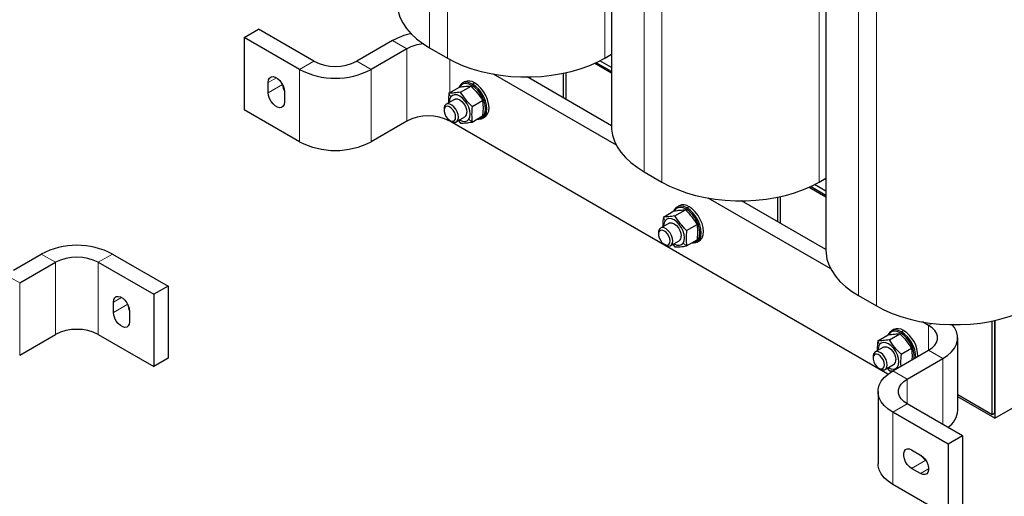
# Model space of a CAD drawing. Header units: millimetres. Extents: x 5 to 418, y 2 to 292.
# Tile 18 of 23: x 293 to 371, y 53 to 91. Entities that reach past the tile are written whole.
import ezdxf

# ---------------------------------------------------------------- set-up
doc = ezdxf.new("R2010")
doc.units = ezdxf.units.MM

msp = doc.modelspace()

# ---------------------------------------------------------------- linework, layer by layer
at = {"color": 7, "linetype": 'Continuous', "lineweight": 18}
for p, q in [((325.9252, 118.1082), (325.9252, 88.6964)), ((327.3394, 117.2918), (327.3394, 87.88)), ((339.7845, 115.8635), (339.7845, 87.88)), ((342.8957, 108.3113), (342.8957, 78.8995)), ((344.31, 107.4949), (344.31, 78.0831)), ((356.755, 106.0666), (356.755, 78.0831)), ((359.8663, 98.5144), (359.8663, 69.1026)), ((361.2805, 97.698), (361.2805, 68.2862)), ((324.1221, 88.6184), (322.9907, 89.2716)), ((324.1221, 88.6184), (324.1221, 82.9026)), ((315.6368, 86.9856), (316.7681, 87.6387)), ((320.1623, 87.6387), (321.2936, 86.9856)), ((327.5162, 87.7807), (327.5162, 85.1483)), ((315.6368, 86.9856), (315.6368, 81.2698)), ((321.2936, 86.9856), (321.2936, 81.2698)), ((313.1619, 85.9647), (313.7984, 86.3321)), ((313.1619, 85.1482), (314.2823, 85.795)), ((329.2643, 85.7313), (329.3205, 85.8294)), ((329.4902, 85.9274), (329.3205, 85.8294)), ((327.5973, 84.8148), (327.4529, 85.1118)), ((327.5162, 82.9632), (327.5162, 82.9026)), ((329.0189, 83.0487), (329.2926, 82.8264)), ((346.2348, 75.9344), (346.2911, 76.0325)), ((346.4608, 76.1305), (346.2911, 76.0325)), ((344.5679, 75.0179), (344.4235, 75.3149)), ((345.9895, 73.2518), (346.2631, 73.0295)), ((296.3166, 71.7326), (295.1853, 72.3857)), ((296.3166, 71.7326), (296.3166, 66.0168)), ((300.8421, 72.3857), (299.7107, 71.7326)), ((299.7107, 71.7326), (299.7107, 66.0168)), ((292.746, 70.5282), (293.4882, 70.0998)), ((293.4882, 70.0998), (293.4882, 64.384)), ((301.5493, 68.9564), (300.9128, 68.589)), ((302.0333, 68.4193), (300.9128, 67.7725)), ((363.2054, 66.1375), (363.2617, 66.2356)), ((363.4314, 66.3336), (363.2617, 66.2356)), ((365.4171, 66.7387), (365.7058, 66.9053)), ((365.4171, 66.7387), (365.4171, 64.7793)), ((361.5385, 65.221), (361.3941, 65.518)), ((366.5485, 64.1262), (365.4171, 64.7793)), ((366.5485, 64.1262), (366.5485, 58.9012)), ((362.5887, 63.1465), (363.72, 62.4934)), ((362.9601, 63.4549), (363.0277, 63.4)), ((363.72, 62.4934), (363.72, 60.534)), ((363.72, 60.534), (362.5887, 59.8809)), ((362.5887, 59.8809), (362.5887, 54.1651)), ((364.0736, 55.4309), (365.1941, 56.0777)), ((364.7807, 55.0226), (365.4171, 55.39))]:
    msp.add_line(p, q, dxfattribs=at)
at = {"color": 7, "linetype": 'Continuous', "lineweight": 25}
for p, q in [((340.3183, 111.9035), (340.3183, 82.4917)), ((357.2888, 102.1066), (357.2888, 72.6948)), ((311.2527, 89.5165), (312.3841, 90.1696)), ((316.7681, 87.6387), (312.3841, 90.1696)), ((311.2527, 89.5165), (311.2527, 83.8007)), ((315.6368, 86.9856), (311.2527, 89.5165)), ((322.9907, 89.2716), (320.1623, 87.6387)), ((324.1221, 88.6184), (321.2936, 86.9856)), ((325.9252, 88.6964), (327.3394, 87.88)), ((339.7845, 87.88), (340.3183, 88.1881)), ((338.9975, 87.477), (340.3183, 86.7145)), ((340.3183, 86.8207), (339.0998, 87.5241)), ((340.3183, 87.1473), (339.4059, 87.674)), ((340.7031, 81.0057), (330.9879, 86.6142)), ((336.5106, 84.7323), (336.5106, 86.6857)), ((336.7227, 84.6099), (336.7227, 86.731)), ((313.1619, 85.1482), (313.1619, 85.9647)), ((328.6961, 86.0032), (328.5264, 85.9053)), ((340.3183, 82.5342), (333.6352, 86.3922)), ((314.4347, 85.2299), (314.4347, 84.4134)), ((327.4529, 85.1118), (328.2854, 85.5923)), ((328.3716, 85.1955), (329.204, 85.676)), ((327.9082, 84.6246), (327.2388, 84.2382)), ((327.4879, 84.4043), (327.4881, 84.3821)), ((329.2914, 84.0528), (330.1238, 84.5333)), ((330.1238, 84.5333), (330.1625, 83.9421)), ((315.6368, 81.2698), (311.2527, 83.8007)), ((327.0731, 83.8719), (327.0731, 83.7467)), ((330.1625, 83.9421), (330.125, 83.3069)), ((324.1221, 82.9026), (321.2936, 81.2698)), ((362.1957, 62.8826), (327.5162, 82.9026)), ((327.5302, 82.9548), (327.6387, 82.8922)), ((328.0388, 82.8525), (328.7081, 83.2389)), ((328.1934, 82.9418), (328.3739, 82.7427)), ((329.2926, 82.8264), (330.125, 83.3069)), ((330.1263, 83.1339), (330.296, 83.2319)), ((342.8957, 78.8995), (344.31, 78.0831)), ((356.755, 78.0831), (357.2888, 78.3912)), ((355.9681, 77.6801), (357.2888, 76.9176)), ((357.2888, 77.0238), (356.0703, 77.7272)), ((357.2888, 77.3504), (356.3765, 77.8771)), ((357.6737, 71.2089), (347.9585, 76.8173)), ((357.2888, 72.7373), (350.6058, 76.5953)), ((353.4811, 74.9354), (353.4811, 76.8888)), ((353.6933, 74.813), (353.6933, 76.9341)), ((344.4235, 75.3149), (345.2559, 75.7954)), ((345.3422, 75.3986), (346.1746, 75.8791)), ((345.6667, 76.2063), (345.497, 76.1084)), ((344.8787, 74.8277), (344.2094, 74.4413)), ((344.0437, 74.075), (344.0437, 73.9498)), ((344.4585, 74.6074), (344.4587, 74.5852)), ((346.262, 74.2559), (347.0944, 74.7364)), ((347.0944, 74.7364), (347.1331, 74.1452)), ((347.1331, 74.1452), (347.0955, 73.51)), ((345.0093, 73.0556), (345.6787, 73.442)), ((346.2631, 73.0295), (347.0955, 73.51)), ((347.0969, 73.337), (347.2666, 73.435)), ((344.5008, 73.1579), (344.6093, 73.0953)), ((345.164, 73.1449), (345.3445, 72.9458)), ((292.9938, 71.1206), (295.1853, 72.3857)), ((293.4882, 70.0998), (296.3166, 71.7326)), ((299.7107, 71.7326), (304.0948, 69.2017)), ((300.8421, 72.3857), (305.2262, 69.8548)), ((305.2262, 69.8548), (304.0948, 69.2017)), ((305.2262, 69.8548), (305.2262, 64.139)), ((300.9128, 67.7725), (300.9128, 68.589)), ((304.0948, 69.2017), (304.0948, 63.4859)), ((359.8663, 69.1026), (361.2805, 68.2862)), ((302.1856, 67.8542), (302.1856, 67.0377)), ((365.4171, 66.7387), (364.9291, 67.0204)), ((370.4517, 59.7001), (370.4517, 67.0919)), ((370.6638, 59.8225), (370.6638, 67.1372)), ((370.6638, 67.1372), (370.6638, 59.3979)), ((362.6373, 66.4094), (362.4676, 66.3115)), ((293.4882, 64.384), (296.3166, 66.0168)), ((299.7107, 66.0168), (304.0948, 63.4859)), ((361.3941, 65.518), (362.2265, 65.9985)), ((362.3127, 65.6017), (363.1451, 66.0822)), ((367.72, 60.0432), (367.72, 65.759)), ((361.8493, 65.0308), (361.1799, 64.6444)), ((361.429, 64.8105), (361.4293, 64.7883)), ((362.5887, 63.1465), (365.4171, 64.7793)), ((363.2325, 64.459), (364.065, 64.9395)), ((364.065, 64.9395), (364.1036, 64.3483)), ((305.2262, 64.139), (304.0948, 63.4859)), ((361.0142, 64.2781), (361.0142, 64.1529)), ((363.72, 62.4934), (366.5485, 64.1262)), ((364.1036, 64.3483), (364.0836, 64.0095)), ((370.6638, 59.3979), (379.0501, 64.2392)), ((361.4714, 63.361), (361.5798, 63.2984)), ((361.9799, 63.2587), (362.6492, 63.6451)), ((362.1345, 63.348), (362.315, 63.1489)), ((362.315, 63.1489), (362.6175, 63.1632)), ((361.4171, 61.5137), (361.4171, 55.7979)), ((367.72, 61.277), (370.4517, 59.7001)), ((370.6638, 59.3979), (367.72, 61.0973)), ((368.1041, 58.0031), (363.72, 60.534)), ((366.9727, 57.35), (362.5887, 59.8809)), ((370.4517, 59.7001), (370.6638, 59.8225)), ((368.1041, 58.0031), (366.9727, 57.35)), ((368.1041, 58.0031), (368.1041, 52.2873)), ((364.0736, 56.9006), (364.7807, 56.4924)), ((366.9727, 57.35), (366.9727, 51.6342)), ((364.7807, 55.0226), (364.0736, 55.4309)), ((366.9727, 51.6342), (362.5887, 54.1651))]:
    msp.add_line(p, q, dxfattribs=at)
at = {"color": 7, "linetype": 'Continuous', "lineweight": 25, "flags": 128}
for points in [[(323.3477, 92.2886), (323.3571, 92.054), (323.4321, 91.5867), (323.5815, 91.1255), (323.8039, 90.6742), (324.0975, 90.2366), (324.4598, 89.8166), (324.8877, 89.4176), (325.3776, 89.0432), (325.9252, 88.6964)], [(327.3394, 87.88), (327.9401, 87.5639), (328.5887, 87.2811), (329.2798, 87.0341), (330.0074, 86.8249), (330.7654, 86.6554), (331.5472, 86.527), (332.3462, 86.4408), (333.1555, 86.3975), (333.9684, 86.3975), (334.7777, 86.4408), (335.5767, 86.527), (336.3585, 86.6554), (337.1164, 86.8249), (337.8441, 87.0341), (338.5351, 87.2811), (339.1838, 87.5639), (339.7845, 87.88)], [(313.1619, 85.9647), (313.1877, 86.1569), (313.2629, 86.3037), (313.3816, 86.3933), (313.5339, 86.4184), (313.7077, 86.377), (313.8889, 86.2724), (314.0627, 86.1132), (314.2151, 85.9121), (314.3337, 85.6856), (314.4089, 85.4519), (314.4347, 85.2299)], [(329.3205, 85.8294), (329.0689, 85.9404), (328.8302, 85.9802), (328.6164, 85.9467), (328.4382, 85.8416), (328.3045, 85.6703), (328.2629, 85.5794)], [(329.2643, 85.7313), (329.0252, 85.8367), (328.7985, 85.8745), (328.5953, 85.8427), (328.426, 85.7429), (328.322, 85.6194)], [(329.7657, 83.0995), (329.9442, 83.1312), (330.1136, 83.231), (330.2406, 83.3938), (330.3189, 83.6114), (330.3446, 83.8729), (330.3164, 84.1652), (330.2357, 84.4736), (330.1066, 84.7827), (329.9356, 85.0769), (329.7311, 85.3416), (329.5036, 85.5634), (329.2643, 85.7313)], [(329.7123, 83.0687), (329.8225, 83.059), (330.0363, 83.0925), (330.2145, 83.1976), (330.3482, 83.3689), (330.4307, 83.598), (330.4577, 83.8732), (330.4281, 84.1809), (330.3432, 84.5055), (330.2073, 84.8309), (330.0272, 85.1406), (329.812, 85.4192), (329.5724, 85.6527), (329.3205, 85.8294)], [(330.296, 83.2319), (330.3842, 83.2955), (330.5179, 83.4669), (330.6004, 83.6959), (330.6274, 83.9712), (330.5978, 84.2788), (330.5129, 84.6035), (330.377, 84.9289), (330.1969, 85.2386), (329.9817, 85.5172), (329.7421, 85.7507), (329.4902, 85.9274)], [(314.4347, 84.4134), (314.4089, 84.2212), (314.3337, 84.0744), (314.2151, 83.9848), (314.0627, 83.9597), (313.8889, 84.0011), (313.7077, 84.1057), (313.5339, 84.2649), (313.3816, 84.466), (313.2629, 84.6925), (313.1877, 84.9262), (313.1619, 85.1482)], [(329.0189, 83.0487), (329.1007, 83.2301), (329.1284, 83.4593), (329.1002, 83.7207), (329.018, 83.9964), (328.8875, 84.2678), (328.7175, 84.5163), (328.5196, 84.7249), (328.3072, 84.8795), (328.095, 84.9695), (327.8972, 84.9888), (327.7275, 84.936), (327.5973, 84.8148)], [(328.2045, 83.217), (328.1798, 83.4239), (328.107, 83.6416), (327.9927, 83.8507), (327.8469, 84.0327), (327.6826, 84.1714), (327.5144, 84.2544), (327.3573, 84.2745), (327.2252, 84.2298), (327.1298, 84.1242), (327.0796, 83.9673), (327.0731, 83.8719)], [(327.9082, 84.6246), (327.9751, 84.6521), (328.1327, 84.6541), (328.3075, 84.5854), (328.4824, 84.4527), (328.6401, 84.269), (328.7654, 84.0523), (328.8459, 83.8238), (328.8738, 83.6059)], [(327.9875, 83.2174), (327.9632, 83.403), (327.8919, 83.5972), (327.7814, 83.779), (327.6438, 83.9287), (327.4938, 84.0301), (327.3478, 84.0722), (327.2216, 84.0504), (327.1288, 83.9671), (327.0795, 83.8313), (327.0791, 83.6577), (327.1276, 83.4652), (327.2197, 83.2746), (327.3455, 83.1065), (327.4913, 82.9792), (327.6414, 82.9065), (327.7793, 82.8962), (327.8904, 82.9495), (327.9624, 83.0606), (327.9875, 83.2174)], [(327.6387, 82.8922), (327.6795, 82.8703), (327.844, 82.8182), (327.9903, 82.8306), (328.1053, 82.9066), (328.1789, 83.0393), (328.2045, 83.217)], [(328.2881, 82.9965), (328.309, 82.9841), (328.5213, 82.8941), (328.719, 82.8748), (328.8888, 82.9276), (329.0189, 83.0487)], [(340.3183, 82.4917), (340.3277, 82.2571), (340.4027, 81.7898), (340.552, 81.3286), (340.7745, 80.8773), (341.0681, 80.4397), (341.4304, 80.0197), (341.8583, 79.6207), (342.3481, 79.2463), (342.8957, 78.8995)], [(344.31, 78.0831), (344.9106, 77.767), (345.5593, 77.4842), (346.2504, 77.2372), (346.978, 77.028), (347.7359, 76.8585), (348.5177, 76.7301), (349.3167, 76.6439), (350.1261, 76.6006), (350.9389, 76.6006), (351.7483, 76.6439), (352.5473, 76.7301), (353.3291, 76.8585), (354.087, 77.028), (354.8146, 77.2372), (355.5057, 77.4842), (356.1544, 77.767), (356.755, 78.0831)], [(346.2911, 76.0325), (346.0395, 76.1435), (345.8008, 76.1833), (345.587, 76.1498), (345.4088, 76.0447), (345.2751, 75.8734), (345.2335, 75.7825)], [(346.2348, 75.9344), (345.9958, 76.0398), (345.769, 76.0776), (345.5659, 76.0458), (345.3966, 75.946), (345.2926, 75.8225)], [(346.7363, 73.3026), (346.9148, 73.3343), (347.0841, 73.4341), (347.2111, 73.5969), (347.2894, 73.8145), (347.3151, 74.076), (347.287, 74.3683), (347.2063, 74.6767), (347.0772, 74.9858), (346.9061, 75.28), (346.7017, 75.5447), (346.4741, 75.7665), (346.2348, 75.9344)], [(346.6829, 73.2718), (346.7931, 73.2621), (347.0069, 73.2956), (347.1851, 73.4007), (347.3188, 73.572), (347.4012, 73.8011), (347.4283, 74.0763), (347.3986, 74.384), (347.3137, 74.7086), (347.1778, 75.034), (346.9978, 75.3437), (346.7826, 75.6223), (346.543, 75.8558), (346.2911, 76.0325)], [(347.2666, 73.435), (347.3548, 73.4986), (347.4885, 73.67), (347.5709, 73.899), (347.598, 74.1743), (347.5683, 74.4819), (347.4834, 74.8066), (347.3475, 75.132), (347.1675, 75.4417), (346.9523, 75.7203), (346.7127, 75.9538), (346.4608, 76.1305)], [(345.9895, 73.2518), (346.0712, 73.4332), (346.0989, 73.6624), (346.0708, 73.9238), (345.9886, 74.1995), (345.8581, 74.4709), (345.688, 74.7194), (345.4901, 74.928), (345.2778, 75.0826), (345.0655, 75.1726), (344.8678, 75.1919), (344.6981, 75.1391), (344.5679, 75.0179)], [(344.8787, 74.8277), (344.9457, 74.8552), (345.1033, 74.8572), (345.2781, 74.7885), (345.4529, 74.6558), (345.6107, 74.4721), (345.736, 74.2554), (345.8165, 74.0269), (345.8444, 73.809)], [(345.175, 73.4201), (345.1504, 73.627), (345.0776, 73.8447), (344.9632, 74.0538), (344.8174, 74.2358), (344.6532, 74.3745), (344.485, 74.4575), (344.3278, 74.4776), (344.1957, 74.4329), (344.1004, 74.3273), (344.0502, 74.1704), (344.0437, 74.075)], [(344.9581, 73.4205), (344.9337, 73.6061), (344.8624, 73.8003), (344.752, 73.9821), (344.6143, 74.1318), (344.4644, 74.2332), (344.3184, 74.2753), (344.1921, 74.2535), (344.0994, 74.1702), (344.0501, 74.0344), (344.0497, 73.8608), (344.0982, 73.6683), (344.1903, 73.4777), (344.3161, 73.3096), (344.4619, 73.1823), (344.6119, 73.1096), (344.7499, 73.0993), (344.8609, 73.1526), (344.9329, 73.2637), (344.9581, 73.4205)], [(344.6093, 73.0953), (344.6501, 73.0734), (344.8146, 73.0213), (344.9608, 73.0337), (345.0759, 73.1097), (345.1494, 73.2424), (345.175, 73.4201)], [(345.2586, 73.1996), (345.2796, 73.1872), (345.4918, 73.0972), (345.6896, 73.0779), (345.8593, 73.1307), (345.9895, 73.2518)], [(357.2888, 72.6948), (357.2982, 72.4602), (357.3732, 71.9929), (357.5226, 71.5317), (357.745, 71.0804), (358.0387, 70.6428), (358.401, 70.2228), (358.8289, 69.8238), (359.3187, 69.4494), (359.8663, 69.1026)], [(300.9128, 68.589), (300.9386, 68.7812), (301.0138, 68.928), (301.1325, 69.0176), (301.2848, 69.0427), (301.4586, 69.0013), (301.6398, 68.8967), (301.8136, 68.7375), (301.966, 68.5364), (302.0846, 68.3099), (302.1598, 68.0762), (302.1856, 67.8542)], [(361.2805, 68.2862), (361.8812, 67.9701), (362.5299, 67.6873), (363.2209, 67.4403), (363.9486, 67.2311), (364.7065, 67.0616), (365.4883, 66.9332), (366.2873, 66.847), (367.0966, 66.8037), (367.9095, 66.8037), (368.7188, 66.847), (369.5178, 66.9332), (370.2996, 67.0616), (371.0576, 67.2311), (371.7852, 67.4403), (372.4763, 67.6873), (373.1249, 67.9701), (373.7256, 68.2862)], [(302.1856, 67.0377), (302.1598, 66.8455), (302.0846, 66.6987), (301.966, 66.6091), (301.8136, 66.584), (301.6398, 66.6254), (301.4586, 66.73), (301.2848, 66.8892), (301.1325, 67.0903), (301.0138, 67.3168), (300.9386, 67.5505), (300.9128, 67.7725)], [(363.2617, 66.2356), (363.0101, 66.3466), (362.7714, 66.3864), (362.5575, 66.3529), (362.3793, 66.2478), (362.2456, 66.0765), (362.204, 65.9856)], [(363.2054, 66.1375), (362.9664, 66.2429), (362.7396, 66.2807), (362.5365, 66.2489), (362.3672, 66.1491), (362.2631, 66.0256)], [(365.4171, 64.7793), (365.686, 64.9643), (365.8952, 65.1735), (366.0383, 65.4004), (366.1109, 65.6382), (366.1109, 65.8798), (366.0383, 66.1176), (365.8952, 66.3445), (365.686, 66.5537), (365.4171, 66.7387)], [(366.5485, 64.1262), (366.9222, 64.3752), (367.2308, 64.6523), (367.4678, 64.952), (367.6286, 65.2682), (367.7098, 65.5943), (367.7098, 65.9237), (367.6286, 66.2498), (367.4678, 66.566), (367.2907, 66.7997)], [(362.1456, 63.6232), (362.1209, 63.8301), (362.0482, 64.0478), (361.9338, 64.2569), (361.788, 64.4389), (361.6237, 64.5776), (361.4555, 64.6606), (361.2984, 64.6807), (361.1663, 64.636), (361.0709, 64.5304), (361.0208, 64.3735), (361.0142, 64.2781)], [(362.9601, 63.4549), (363.0418, 63.6363), (363.0695, 63.8655), (363.0413, 64.1269), (362.9592, 64.4026), (362.8286, 64.674), (362.6586, 64.9225), (362.4607, 65.1311), (362.2484, 65.2857), (362.0361, 65.3757), (361.8384, 65.395), (361.6686, 65.3422), (361.5385, 65.221)], [(361.8493, 65.0308), (361.9163, 65.0583), (362.0739, 65.0603), (362.2486, 64.9916), (362.4235, 64.8589), (362.5813, 64.6752), (362.7065, 64.4585), (362.7871, 64.23), (362.8149, 64.0121)], [(361.9287, 63.6236), (361.9043, 63.8092), (361.833, 64.0034), (361.7226, 64.1852), (361.5849, 64.3349), (361.4349, 64.4363), (361.2889, 64.4784), (361.1627, 64.4566), (361.0699, 64.3733), (361.0207, 64.2375), (361.0203, 64.0639), (361.0687, 63.8714), (361.1609, 63.6808), (361.2866, 63.5127), (361.4324, 63.3854), (361.5825, 63.3127), (361.7205, 63.3024), (361.8315, 63.3557), (361.9035, 63.4668), (361.9287, 63.6236)], [(362.5887, 59.8809), (362.2149, 60.1299), (361.9064, 60.407), (361.6693, 60.7067), (361.5085, 61.0228), (361.4273, 61.3489), (361.4273, 61.6784), (361.5085, 62.0045), (361.6693, 62.3206), (361.9064, 62.6203), (362.2149, 62.8975), (362.5887, 63.1465)], [(361.5798, 63.2984), (361.6207, 63.2765), (361.7852, 63.2244), (361.9314, 63.2368), (362.0464, 63.3128), (362.12, 63.4456), (362.1456, 63.6232)], [(362.2292, 63.4027), (362.2501, 63.3903), (362.4624, 63.3003), (362.6602, 63.281), (362.8299, 63.3338), (362.9601, 63.4549)], [(363.72, 60.534), (363.4511, 60.719), (363.242, 60.9281), (363.0989, 61.1551), (363.0262, 61.3929), (363.0262, 61.6344), (363.0989, 61.8723), (363.242, 62.0992), (363.4511, 62.3084), (363.72, 62.4934)], [(364.0736, 55.4309), (363.8943, 55.5641), (363.7295, 55.7461), (363.5926, 55.9621), (363.4947, 56.1946), (363.4437, 56.4248), (363.4437, 56.634), (363.4947, 56.8052), (363.5926, 56.9246), (363.7295, 56.9826), (363.8943, 56.9744), (364.0736, 56.9006)], [(364.7807, 56.4924), (364.96, 56.3591), (365.1248, 56.1771), (365.2617, 55.9611), (365.3596, 55.7286), (365.4106, 55.4985), (365.4106, 55.2893), (365.3596, 55.1181), (365.2617, 54.9986), (365.1248, 54.9407), (364.96, 54.9489), (364.7807, 55.0226)], [(362.5887, 54.1651), (362.2149, 54.4141), (361.9064, 54.6912), (361.6693, 54.9909), (361.5085, 55.307), (361.4273, 55.6332), (361.4171, 55.7979)]]:
    msp.add_lwpolyline(points, dxfattribs=at)
at = {"color": 7, "linetype": 'Continuous', "lineweight": 25}
for centre, radius, start, end in [((325.4656, 84.7971), 5.1133, 101.287408, 118.947683), ((325.6934, 85.7158), 3.3007, 94.550747, 118.428231), ((318.4652, 90.896), 3.6729, 242.480539, 297.519461), ((318.4652, 92.417), 6.1237, 242.491426, 297.508574), ((315.5903, 85.8509), 1.2989, 183.457693, 207.121522), ((329.0292, 85.2953), 0.7824, 53.89293, 115.192684), ((328.2005, 84.4342), 0.7132, 147.743802, 182.402007), ((328.4876, 83.5594), 0.389, 304.530695, 6.86478), ((325.8191, 79.6453), 3.6729, 62.480539, 117.519461), ((318.4652, 86.7012), 6.1237, 242.491426, 297.508574), ((345.9997, 75.4984), 0.7824, 53.89293, 115.192684), ((345.1711, 74.6373), 0.7132, 147.743802, 182.402007), ((345.4581, 73.7625), 0.389, 304.530695, 6.86478), ((298.0137, 66.9543), 6.1237, 62.491426, 117.508574), ((298.0137, 68.4753), 3.6729, 62.480539, 117.519461), ((303.3412, 68.4752), 1.2989, 183.457693, 207.121522), ((298.0137, 62.7595), 3.6729, 62.480539, 117.519461), ((362.9703, 65.7015), 0.7824, 53.89293, 115.192684), ((361.9803, 64.1871), 2.4162, 0.071831, 57.973063), ((362.15, 64.2851), 2.4162, 0.071831, 57.973063), ((362.0084, 64.2082), 2.2704, 357.805217, 58.182751), ((362.1416, 64.8404), 0.7132, 147.743802, 182.402007), ((362.4287, 63.9656), 0.389, 304.530695, 6.86478), ((365.9676, 60.1341), 1.7548, 303.706662, 357.030557), ((365.8964, 57.1824), 1.2989, 212.861376, 236.546161)]:
    msp.add_arc(centre, radius, start, end, dxfattribs=at)
for points, knots in [([(327.4529, 85.1118), (327.43, 84.8937), (327.402, 84.6275), (327.4206, 84.3883), (327.424, 84.3451)], [0, 0, 0, 0, 0.8195018, 1, 1, 1, 1]), ([(328.3716, 85.1955), (328.1994, 85.1705), (327.8551, 85.1206), (327.587, 85.1147), (327.4529, 85.1118)], [0, 0, 0, 0, 0.4999949, 1, 1, 1, 1]), ([(328.2854, 85.5923), (328.4575, 85.6173), (328.8018, 85.6672), (329.07, 85.6731), (329.204, 85.676)], [0, 0, 0, 0, 0.4999949, 1, 1, 1, 1]), ([(329.2914, 84.0528), (329.1191, 84.2322), (328.7744, 84.5911), (328.5059, 84.994), (328.3716, 85.1955)], [0, 0, 0, 0, 0.4999949, 1, 1, 1, 1]), ([(329.204, 85.676), (329.3764, 85.4966), (329.7211, 85.1377), (329.9896, 84.7348), (330.1238, 84.5333)], [0, 0, 0, 0, 0.4999949, 1, 1, 1, 1]), ([(329.2914, 84.0528), (329.2725, 83.837), (329.2348, 83.4062), (329.2734, 83.0194), (329.2926, 82.8264)], [0, 0, 0, 0, 0.50087292, 1, 1, 1, 1]), ([(328.3739, 82.7427), (328.508, 82.7457), (328.7761, 82.7515), (329.1204, 82.8014), (329.2926, 82.8264)], [0, 0, 0, 0, 0.4999949, 1, 1, 1, 1]), ([(345.2559, 75.7954), (345.4281, 75.8204), (345.7724, 75.8703), (346.0405, 75.8762), (346.1746, 75.8791)], [0, 0, 0, 0, 0.4999949, 1, 1, 1, 1]), ([(346.1746, 75.8791), (346.3469, 75.6997), (346.6916, 75.3408), (346.9601, 74.9379), (347.0944, 74.7364)], [0, 0, 0, 0, 0.4999949, 1, 1, 1, 1]), ([(344.4235, 75.3149), (344.4006, 75.0968), (344.3726, 74.8306), (344.3912, 74.5914), (344.3945, 74.5482)], [0, 0, 0, 0, 0.8195018, 1, 1, 1, 1]), ([(345.3422, 75.3986), (345.17, 75.3736), (344.8257, 75.3237), (344.5576, 75.3178), (344.4235, 75.3149)], [0, 0, 0, 0, 0.4999949, 1, 1, 1, 1]), ([(346.262, 74.2559), (346.0896, 74.4353), (345.7449, 74.7942), (345.4764, 75.1971), (345.3422, 75.3986)], [0, 0, 0, 0, 0.4999949, 1, 1, 1, 1]), ([(346.262, 74.2559), (346.2431, 74.0401), (346.2054, 73.6093), (346.2439, 73.2225), (346.2631, 73.0295)], [0, 0, 0, 0, 0.50087292, 1, 1, 1, 1]), ([(345.3445, 72.9458), (345.4785, 72.9488), (345.7467, 72.9547), (346.091, 73.0045), (346.2631, 73.0295)], [0, 0, 0, 0, 0.4999949, 1, 1, 1, 1]), ([(361.3941, 65.518), (361.3711, 65.2999), (361.3431, 65.0337), (361.3617, 64.7945), (361.3651, 64.7513)], [0, 0, 0, 0, 0.8195018, 1, 1, 1, 1]), ([(362.3127, 65.6017), (362.1406, 65.5767), (361.7962, 65.5268), (361.5281, 65.5209), (361.3941, 65.518)], [0, 0, 0, 0, 0.4999949, 1, 1, 1, 1]), ([(362.2265, 65.9985), (362.3986, 66.0235), (362.743, 66.0734), (363.0111, 66.0793), (363.1451, 66.0822)], [0, 0, 0, 0, 0.4999949, 1, 1, 1, 1]), ([(363.2325, 64.459), (363.0602, 64.6384), (362.7155, 64.9973), (362.447, 65.4002), (362.3127, 65.6017)], [0, 0, 0, 0, 0.4999949, 1, 1, 1, 1]), ([(363.1451, 66.0822), (363.3175, 65.9028), (363.6622, 65.5439), (363.9307, 65.141), (364.065, 64.9395)], [0, 0, 0, 0, 0.4999949, 1, 1, 1, 1]), ([(363.2325, 64.459), (363.2117, 64.2421), (363.1799, 63.9101), (363.2064, 63.6118), (363.2156, 63.5084)], [0, 0, 0, 0, 0.6532872, 1, 1, 1, 1])]:
    msp.add_open_spline(points, degree=3, knots=knots, dxfattribs=at)

doc.saveas('drawing.dxf')
